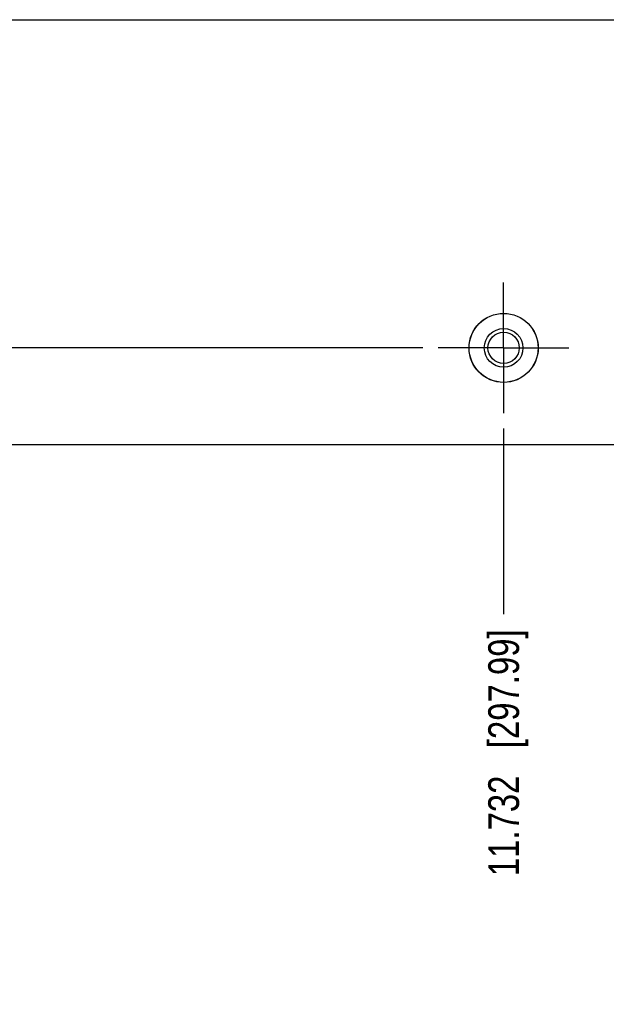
# Model space of a CAD drawing. Header units: inches. Extents: x 0 to 34, y 0 to 22.
# Tile 18 of 54: x 8.4 to 10.8, y 12.2 to 16.2. Entities that reach past the tile are written whole.
import ezdxf

# ---------------------------------------------------------------- set-up
doc = ezdxf.new("R2010")
doc.units = ezdxf.units.IN
doc.header["$LTSCALE"] = 1.87
doc.header["$MEASUREMENT"] = 0
doc.linetypes.add('CENTER', pattern=[0.6, 0.375, -0.075, 0.075, -0.075])
doc.layers.get('0').update_dxf_attribs({"linetype": 'CONTINUOUS'})
doc.layers.add('02___PRT_ALL_AXES', color=7, linetype='CONTINUOUS')
doc.layers.add('DIMENSIONS', color=7, linetype='CONTINUOUS')
doc.styles.get("Standard").update_dxf_attribs({"font": 'txt', "width": 0.8})
doc.dimstyles.new('DIMSTYLE_2', dxfattribs={"dimtxt": 0.125, "dimasz": 0.18, "dimexe": 0.125, "dimexo": 0.0625, "dimgap": 0.03125, "dimtad": 0, "dimtih": 1, "dimtoh": 1, "dimdec": 3, "dimzin": 4, "dimdsep": 46, "dimtxsty": 'STANDARD', "dimblk": '_FILLED', "dimblk1": '_FILLED', "dimblk2": '_FILLED', "dimcen": 0.09, "dimadec": 0, "dimazin": 0, "dimtp": 0.001, "dimtm": 0.001, "dimtfac": 1, "dimtdec": 3, "dimtofl": 0, "dimtmove": 0, "dimatfit": 3, "dimldrblk": '_FILLED', "dimfxl": 1, "dimtolj": 1, "dimtzin": 4, "dimarcsym": 0})

# ---------------------------------------------------------------- blocks, each defined once
blk = doc.blocks.new('*D40')
at = {"layer": 'DIMENSIONS', "color": 2, "linetype": 'CONTINUOUS'}
blk.add_line((10.0144, 14.8871), (2.3869, 14.8871), dxfattribs=at)
at = {"layer": 'DIMENSIONS', "color": 2, "linetype": 'CONTINUOUS', "insert": (2.3244, 14.9496), "char_height": 0.125, "width": 1.225, "attachment_point": 3, "line_spacing_factor": 0.9}
blk.add_mtext('.395{\\Ftxt.shx;\\W1.000000;\\H0.125000; }[10.03]', dxfattribs=at)
blk = doc.blocks.new('_FILLED')
at = {"color": 0, "linetype": 'BYBLOCK'}
blk.add_solid([(0, 0), (-1, 0.174), (-1, -0.174)], dxfattribs=at)
blk = doc.blocks.new('*D47')
at = {"layer": 'DIMENSIONS', "color": 2, "linetype": 'CONTINUOUS'}
blk.add_line((10.3424, 14.5591), (10.3424, 13.8046), dxfattribs=at)
at = {"layer": 'DIMENSIONS', "color": 2, "linetype": 'CONTINUOUS', "insert": (10.2799, 13.7421), "char_height": 0.125, "width": 1.525, "attachment_point": 3, "rotation": 90, "line_spacing_factor": 0.9}
blk.add_mtext('11.732{\\Ftxt.shx;\\W1.000000;\\H0.125000; }[297.99]', dxfattribs=at)
blk = doc.blocks.new('*D49')
at = {"layer": 'DIMENSIONS', "color": 2, "linetype": 'CONTINUOUS'}
blk.add_line((6.4094, 15.5802), (6.4094, 13.8046), dxfattribs=at)
at = {"layer": 'DIMENSIONS', "color": 2, "linetype": 'CONTINUOUS', "insert": (6.3469, 13.7421), "char_height": 0.125, "width": 1.525, "attachment_point": 3, "rotation": 90, "line_spacing_factor": 0.9}
blk.add_mtext('15.665{\\Ftxt.shx;\\W1.000000;\\H0.125000; }[397.89]', dxfattribs=at)
blk = doc.blocks.new('*D50')
at = {"layer": 'DIMENSIONS', "color": 2, "linetype": 'CONTINUOUS'}
blk.add_line((4.1954, 14.5426), (4.1954, 13.8046), dxfattribs=at)
at = {"layer": 'DIMENSIONS', "color": 2, "linetype": 'CONTINUOUS', "insert": (4.1329, 13.7421), "char_height": 0.125, "width": 1.525, "attachment_point": 3, "rotation": 90, "line_spacing_factor": 0.9}
blk.add_mtext('17.879{\\Ftxt.shx;\\W1.000000;\\H0.125000; }[454.13]', dxfattribs=at)

msp = doc.modelspace()

# ---------------------------------------------------------------- linework, layer by layer
at = {"color": 7, "linetype": 'CONTINUOUS'}
for p, q in [((3.2619, 16.2221), (17.2419, 16.2221)), ((21.8869, 14.4921), (3.2619, 14.4921))]:
    msp.add_line(p, q, dxfattribs=at)
for radius in [0.1402, 0.0787, 0.0636]:
    msp.add_circle((10.3424, 14.8871), radius, dxfattribs=at)
at = {"layer": '02___PRT_ALL_AXES', "color": 7, "linetype": 'CENTER'}
for q in [(10.3424, 15.1526), (10.0769, 14.8871), (10.3424, 14.6216), (10.6079, 14.8871)]:
    msp.add_line((10.3424, 14.8871), q, dxfattribs=at)
at = {"layer": '02___PRT_ALL_AXES', "color": 7, "linetype": 'CONTINUOUS'}
msp.add_circle((10.3424, 14.8871), 0.1405, dxfattribs=at)

# ---------------------------------------------------------------- dimensions: what is measured, and where the dimension line sits
at = {"layer": 'DIMENSIONS', "color": 2, "linetype": 'CONTINUOUS'}
for feature_location, offset, dtype, origin, picture, middle in [((6.4094, 15.5802), (0, -1.7756), 1, (22.0744, 15.6427), '*D49', (6.4094, 12.9796)), ((10.0144, 14.8871), (-7.6275, 0), 0, (10.0769, 14.4921), '*D40', (1.7119, 14.8871)), ((10.3424, 14.5591), (0, -0.7545), 1, (22.0744, 14.6216), '*D47', (10.3424, 12.9796)), ((4.1954, 14.5426), (0, -0.738), 1, (22.0744, 14.6051), '*D50', (4.1954, 12.9796))]:
    dim = msp.add_ordinate_dim(feature_location=feature_location, offset=offset, dtype=dtype, origin=origin, dimstyle='DIMSTYLE_2', dxfattribs=at)
    dim.commit()
    dim.dimension.update_dxf_attribs({"geometry": picture, "text_midpoint": middle})

doc.saveas('drawing.dxf')
